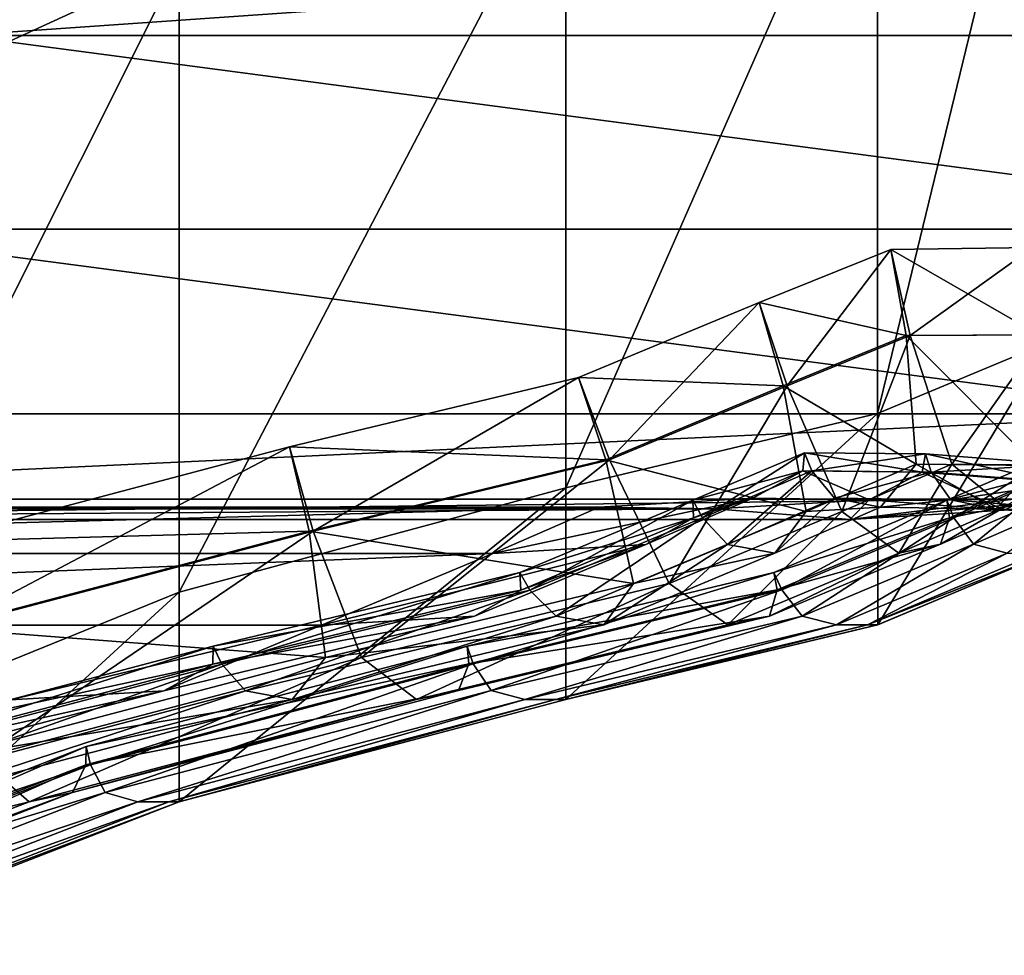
# Model space of a CAD drawing. Header units: millimetres. Extents: x 2387 to 13955, y -4964 to 364.
# Tile 187 of 256: x 9085.51 to 9090.14, y -4942.88 to -4938.48. Entities that reach past the tile are written whole.
import ezdxf

# ---------------------------------------------------------------- set-up
doc = ezdxf.new("R2010")
doc.units = ezdxf.units.MM
doc.header["$MEASUREMENT"] = 0
doc.layers.add('Predefinito', color=7, linetype='Continuous', true_color=0x000000)

msp = doc.modelspace()

# ---------------------------------------------------------------- linework, layer by layer
at = {"layer": 'Predefinito'}
for points in [[(9086.2572, -4932.8793, 1146.6875), (9084.3968, -4933.8007, 1147.0544), (9084.3968, -4939.0686, 1122.9875)], [(9084.3968, -4939.0686, 1122.9875), (9086.2572, -4938.2138, 1122.7908), (9086.2572, -4932.8793, 1146.6875)], [(9089.5401, -4940.3308, 1088.964), (9090.3428, -4939.9965, 1088.9312), (9090.3426, -4937.0209, 1122.5391)], [(9090.3426, -4937.0209, 1122.5391), (9089.5401, -4937.3495, 1122.6063), (9089.5401, -4940.3308, 1088.964)], [(9088.075, -4940.6806, 1088.9983), (9089.5401, -4940.3308, 1088.964), (9089.5401, -4937.3495, 1122.6063)], [(9089.5401, -4937.3495, 1122.6063), (9088.075, -4937.694, 1122.677), (9088.075, -4940.6806, 1088.9983)], [(9086.2572, -4941.1708, 1089.0394), (9088.075, -4940.6806, 1088.9983), (9088.075, -4937.694, 1122.677)], [(9088.075, -4937.694, 1122.677), (9086.2572, -4938.2138, 1122.7908), (9086.2572, -4941.1708, 1089.0394)], [(9085.2265, -4938.5538, 730.1442), (9085.2459, -4938.0223, 730.1832), (9092.8766, -4938.022, 775.3631)], [(9092.8766, -4938.022, 775.3631), (9092.8576, -4938.5537, 775.328), (9085.2265, -4938.5538, 730.1442)], [(9084.3968, -4941.9261, 1089.093), (9086.2572, -4941.1708, 1089.0394), (9086.2572, -4938.2138, 1122.7908)], [(9086.2572, -4938.2138, 1122.7908), (9084.3968, -4939.0686, 1122.9875), (9084.3968, -4941.9261, 1089.093)], [(9092.1169, -4939.4653, 775.316), (9084.4858, -4939.4653, 730.1311), (9085.2265, -4938.5538, 730.1442)], [(9085.2265, -4938.5538, 730.1442), (9092.8576, -4938.5537, 775.328), (9092.1169, -4939.4653, 775.316)], [(9091.0815, -4940.3332, 775.3156), (9083.4507, -4940.3332, 730.131), (9084.4858, -4939.4653, 730.1311)], [(9084.4858, -4939.4653, 730.1311), (9092.1169, -4939.4653, 775.316), (9091.0815, -4940.3332, 775.3156)], [(9089.6744, -4939.9647, 789.3185), (9089.6026, -4939.5612, 789.4306), (9088.9837, -4939.8091, 789.4391)], [(9089.1142, -4940.2022, 789.5338), (9088.9837, -4939.8091, 789.4391), (9089.6026, -4939.5612, 789.4306)], [(9089.6026, -4939.5612, 789.4306), (9089.6923, -4939.9647, 789.5288), (9089.1142, -4940.2022, 789.5338)], [(9089.6923, -4939.9647, 789.5288), (9089.6026, -4939.5612, 789.4306), (9090.2693, -4939.5517, 789.4179)], [(9090.2994, -4939.9614, 789.3094), (9090.2693, -4939.5517, 789.4179), (9089.6026, -4939.5612, 789.4306)], [(9089.6026, -4939.5612, 789.4306), (9089.6744, -4939.9647, 789.3185), (9090.2994, -4939.9614, 789.3094)], [(9090.2693, -4939.5517, 789.4179), (9090.3173, -4939.9614, 789.5198), (9089.6923, -4939.9647, 789.5288)], [(9089.0962, -4940.2022, 789.3235), (9088.9837, -4939.8091, 789.4391), (9088.1342, -4940.1625, 789.44)], [(9088.28, -4940.55, 789.5335), (9088.1342, -4940.1625, 789.44), (9088.9837, -4939.8091, 789.4391)], [(9088.9837, -4939.8091, 789.4391), (9089.1142, -4940.2022, 789.5338), (9088.28, -4940.55, 789.5335)], [(9088.9837, -4939.8091, 789.4391), (9089.0962, -4940.2022, 789.3235), (9089.6744, -4939.9647, 789.3185)], [(9089.7205, -4940.5699, 788.4309), (9089.6744, -4939.9647, 789.3185), (9089.0962, -4940.2022, 789.3235)], [(9089.3717, -4940.7917, 790.3956), (9089.1142, -4940.2022, 789.5338), (9089.6923, -4939.9647, 789.5288)], [(9089.6923, -4939.9647, 789.5288), (9089.8883, -4940.5699, 790.3956), (9089.3717, -4940.7917, 790.3956)], [(9090.283, -4940.5759, 788.4271), (9090.2994, -4939.9614, 789.3094), (9089.6744, -4939.9647, 789.3185)], [(9089.6744, -4939.9647, 789.3185), (9089.7205, -4940.5699, 788.4309), (9090.283, -4940.5759, 788.4271)], [(9089.8883, -4940.5699, 790.3956), (9089.6923, -4939.9647, 789.5288), (9090.3173, -4939.9614, 789.5198)], [(9090.3173, -4939.9614, 789.5198), (9090.4506, -4940.5759, 790.392), (9089.8883, -4940.5699, 790.3956)], [(9090.3428, -4939.9965, 1088.9312), (9089.5401, -4940.3308, 1088.964), (9089.5402, -4941.3245, 1039.9958)], [(9089.5402, -4941.3245, 1039.9958), (9090.3429, -4940.9882, 1039.9829), (9090.3428, -4939.9965, 1088.9312)], [(9086.8866, -4940.8844, 789.5265), (9086.7762, -4940.4883, 789.43), (9088.1342, -4940.1625, 789.44)], [(9088.262, -4940.5501, 789.3232), (9088.1342, -4940.1625, 789.44), (9086.7762, -4940.4883, 789.43)], [(9088.1342, -4940.1625, 789.44), (9088.28, -4940.55, 789.5335), (9086.8866, -4940.8844, 789.5265)], [(9088.1342, -4940.1625, 789.44), (9088.262, -4940.5501, 789.3232), (9089.0962, -4940.2022, 789.3235)], [(9089.2035, -4940.7918, 788.4305), (9089.0962, -4940.2022, 789.3235), (9088.262, -4940.5501, 789.3232)], [(9088.5603, -4941.1313, 790.3934), (9088.28, -4940.55, 789.5335), (9089.1142, -4940.2022, 789.5338)], [(9089.1142, -4940.2022, 789.5338), (9089.3717, -4940.7917, 790.3956), (9088.5603, -4941.1313, 790.3934)], [(9089.0962, -4940.2022, 789.3235), (9089.2035, -4940.7918, 788.4305), (9089.7205, -4940.5699, 788.4309)], [(9082.5484, -4940.7339, 730.131), (9083.4507, -4940.3332, 730.131), (9091.0815, -4940.3332, 775.3156)], [(9091.0815, -4940.3332, 775.3156), (9090.1784, -4940.7341, 775.3154), (9082.5484, -4940.7339, 730.131)], [(9089.5401, -4940.3308, 1088.964), (9088.075, -4940.6806, 1088.9983), (9088.075, -4941.6761, 1040.0092)], [(9088.075, -4941.6761, 1040.0092), (9089.5402, -4941.3245, 1039.9958), (9089.5401, -4940.3308, 1088.964)], [(9085.1585, -4941.3409, 789.5197), (9085.0947, -4940.9331, 789.4191), (9086.7762, -4940.4883, 789.43)], [(9086.8686, -4940.8844, 789.3162), (9086.7762, -4940.4883, 789.43), (9085.0947, -4940.9331, 789.4191)], [(9086.7762, -4940.4883, 789.43), (9086.8866, -4940.8844, 789.5265), (9085.1585, -4941.3409, 789.5197)], [(9086.7762, -4940.4883, 789.43), (9086.8686, -4940.8844, 789.3162), (9088.262, -4940.5501, 789.3232)], [(9088.7162, -4940.8223, 782.631), (9088.672, -4940.7393, 782.4491), (9089.1955, -4940.5157, 782.4487)], [(9089.1888, -4940.6011, 782.262), (9089.1955, -4940.5157, 782.4487), (9088.672, -4940.7393, 782.4491)], [(9089.1955, -4940.5157, 782.4487), (9089.2311, -4940.6011, 782.6316), (9088.7162, -4940.8223, 782.631)], [(9089.1955, -4940.5157, 782.4487), (9089.1888, -4940.6011, 782.262), (9089.7492, -4940.6072, 782.2574)], [(9089.7492, -4940.6072, 782.2574), (9089.7647, -4940.5206, 782.4431), (9089.1955, -4940.5157, 782.4487)], [(9089.2311, -4940.6011, 782.6316), (9089.1955, -4940.5157, 782.4487), (9089.7647, -4940.5206, 782.4431)], [(9089.7647, -4940.5206, 782.4431), (9089.7914, -4940.6072, 782.627), (9089.2311, -4940.6011, 782.6316)], [(9089.7647, -4940.5206, 782.4431), (9089.7492, -4940.6072, 782.2574), (9090.3857, -4940.6578, 782.2532)], [(9090.3857, -4940.6578, 782.2532), (9090.4026, -4940.5719, 782.4388), (9089.7647, -4940.5206, 782.4431)], [(9089.7914, -4940.6072, 782.627), (9089.7647, -4940.5206, 782.4431), (9090.4026, -4940.5719, 782.4388)], [(9089.8988, -4940.8218, 796.5634), (9089.8651, -4940.7386, 796.3799), (9090.3863, -4940.5157, 796.3797)], [(9090.3902, -4940.601, 796.1938), (9090.3863, -4940.5157, 796.3797), (9089.8651, -4940.7386, 796.3799)], [(9090.3863, -4940.5157, 796.3797), (9090.4113, -4940.601, 796.5637), (9089.8988, -4940.8218, 796.5634)], [(9088.3919, -4941.1313, 788.4282), (9088.262, -4940.5501, 789.3232), (9086.8686, -4940.8844, 789.3162)], [(9087.1138, -4941.4785, 790.391), (9086.8866, -4940.8844, 789.5265), (9088.28, -4940.55, 789.5335)], [(9088.28, -4940.55, 789.5335), (9088.5603, -4941.1313, 790.3934), (9087.1138, -4941.4785, 790.391)], [(9088.262, -4940.5501, 789.3232), (9088.3919, -4941.1313, 788.4282), (9089.2035, -4940.7918, 788.4305)], [(9089.5539, -4940.7717, 786.006), (9089.7205, -4940.5699, 788.4309), (9089.2035, -4940.7918, 788.4305)], [(9089.6399, -4940.9882, 792.812), (9089.3717, -4940.7917, 790.3956), (9089.8883, -4940.5699, 790.3956)], [(9089.7205, -4940.5699, 788.4309), (9089.5539, -4940.7717, 786.006), (9090.096, -4940.7806, 786.0038)], [(9089.8883, -4940.5699, 790.3956), (9090.1357, -4940.7717, 792.8136), (9089.6399, -4940.9882, 792.812)], [(9090.096, -4940.7806, 786.0038), (9090.283, -4940.5759, 788.4271), (9089.7205, -4940.5699, 788.4309)], [(9090.4026, -4940.5719, 782.4388), (9090.4278, -4940.6578, 782.6228), (9089.7914, -4940.6072, 782.627)], [(9090.1357, -4940.7717, 792.8136), (9089.8883, -4940.5699, 790.3956), (9090.4506, -4940.5759, 790.392)], [(9090.283, -4940.5759, 788.4271), (9090.096, -4940.7806, 786.0038), (9090.7293, -4940.83, 786.0004)], [(9088.672, -4940.7393, 782.4491), (9088.6739, -4940.8224, 782.2614), (9089.1888, -4940.6011, 782.262)], [(9088.9531, -4940.7291, 780.4334), (9089.1888, -4940.6011, 782.262), (9088.6739, -4940.8224, 782.2614)], [(9088.835, -4940.947, 783.5637), (9088.7162, -4940.8223, 782.631), (9089.2311, -4940.6011, 782.6316)], [(9089.2311, -4940.6011, 782.6316), (9089.3368, -4940.729, 783.5657), (9088.835, -4940.947, 783.5637)], [(9089.1888, -4940.6011, 782.262), (9088.9531, -4940.7291, 780.4334), (9089.5006, -4940.7371, 780.4301)], [(9089.5006, -4940.7371, 780.4301), (9089.7492, -4940.6072, 782.2574), (9089.1888, -4940.6011, 782.262)], [(9089.3368, -4940.729, 783.5657), (9089.2311, -4940.6011, 782.6316), (9089.7914, -4940.6072, 782.627)], [(9089.7914, -4940.6072, 782.627), (9089.8837, -4940.7372, 783.5627), (9089.3368, -4940.729, 783.5657)], [(9089.7492, -4940.6072, 782.2574), (9089.5006, -4940.7371, 780.4301), (9090.1351, -4940.7867, 780.4259)], [(9090.1351, -4940.7867, 780.4259), (9090.3857, -4940.6578, 782.2532), (9089.7492, -4940.6072, 782.2574)], [(9089.8837, -4940.7372, 783.5627), (9089.7914, -4940.6072, 782.627), (9090.4278, -4940.6578, 782.6228)], [(9089.8651, -4940.7386, 796.3799), (9089.8777, -4940.8218, 796.1935), (9090.3902, -4940.601, 796.1938)], [(9090.3358, -4940.729, 795.2553), (9090.3902, -4940.601, 796.1938), (9089.8777, -4940.8218, 796.1935)], [(9089.9898, -4940.9465, 798.4042), (9089.8988, -4940.8218, 796.5634), (9090.4113, -4940.601, 796.5637)], [(9090.4113, -4940.601, 796.5637), (9090.4892, -4940.729, 798.4052), (9089.9898, -4940.9465, 798.4042)], [(9088.075, -4940.6806, 1088.9983), (9086.2572, -4941.1708, 1089.0394), (9086.2572, -4942.1564, 1040.0193)], [(9086.2572, -4942.1564, 1040.0193), (9088.075, -4941.6761, 1040.0092), (9088.075, -4940.6806, 1088.9983)], [(9090.4278, -4940.6578, 782.6228), (9090.518, -4940.7868, 783.5589), (9089.8837, -4940.7372, 783.5627)], [(9090.3857, -4940.6578, 782.2532), (9090.1351, -4940.7867, 780.4259), (9090.8983, -4940.6932, 780.4255)], [(9088.9531, -4940.7291, 780.4334), (9088.4507, -4940.9471, 780.4312), (9087.7315, -4940.9889, 775.3215)], [(9087.7315, -4940.9889, 775.3215), (9088.2305, -4940.7718, 775.3246), (9088.9531, -4940.7291, 780.4334)], [(9088.9531, -4940.7291, 780.4334), (9088.2305, -4940.7718, 775.3246), (9088.7747, -4940.7802, 775.3214)], [(9088.6739, -4940.8224, 782.2614), (9088.4507, -4940.9471, 780.4312), (9088.9531, -4940.7291, 780.4334)], [(9088.7747, -4940.7802, 775.3214), (9089.5006, -4940.7371, 780.4301), (9088.9531, -4940.7291, 780.4334)], [(9089.0569, -4940.9884, 786.0038), (9088.835, -4940.947, 783.5637), (9089.3368, -4940.729, 783.5657)], [(9089.3368, -4940.729, 783.5657), (9089.5539, -4940.7717, 786.006), (9089.0569, -4940.9884, 786.0038)], [(9089.5539, -4940.7717, 786.006), (9089.3368, -4940.729, 783.5657), (9089.8837, -4940.7372, 783.5627)], [(9090.8983, -4940.6932, 780.4255), (9090.1351, -4940.7867, 780.4259), (9089.409, -4940.8294, 775.3168)], [(9089.409, -4940.8294, 775.3168), (9090.1784, -4940.7341, 775.3154), (9090.8983, -4940.6932, 780.4255)], [(9090.1357, -4940.7717, 792.8136), (9090.3358, -4940.729, 795.2553), (9089.8361, -4940.9465, 795.2543)], [(9089.8777, -4940.8218, 796.1935), (9089.8361, -4940.9465, 795.2543), (9090.3358, -4940.729, 795.2553)], [(9090.1492, -4940.988, 803.5624), (9089.9898, -4940.9465, 798.4042), (9090.4892, -4940.729, 798.4052)], [(9080.0995, -4940.9892, 730.1378), (9080.5996, -4940.7718, 730.1412), (9088.2305, -4940.7718, 775.3246)], [(9088.2305, -4940.7718, 775.3246), (9087.7315, -4940.9889, 775.3215), (9080.0995, -4940.9892, 730.1378)], [(9088.2305, -4940.7718, 775.3246), (9080.5996, -4940.7718, 730.1412), (9081.1447, -4940.7801, 730.1378)], [(9081.1447, -4940.7801, 730.1378), (9088.7747, -4940.7802, 775.3214), (9088.2305, -4940.7718, 775.3246)], [(9081.7795, -4940.8291, 730.1327), (9082.5484, -4940.7339, 730.131), (9090.1784, -4940.7341, 775.3154)], [(9090.1784, -4940.7341, 775.3154), (9089.409, -4940.8294, 775.3168), (9081.7795, -4940.8291, 730.1327)], [(9087.9053, -4941.1616, 782.6279), (9087.8579, -4941.0796, 782.4463), (9088.672, -4940.7393, 782.4491)], [(9088.6739, -4940.8224, 782.2614), (9088.672, -4940.7393, 782.4491), (9087.8579, -4941.0796, 782.4463)], [(9088.672, -4940.7393, 782.4491), (9088.7162, -4940.8223, 782.631), (9087.9053, -4941.1616, 782.6279)], [(9089.5006, -4940.7371, 780.4301), (9088.7747, -4940.7802, 775.3214), (9089.409, -4940.8294, 775.3168)], [(9089.0891, -4941.1608, 796.5619), (9089.0522, -4941.0788, 796.3785), (9089.8651, -4940.7386, 796.3799)], [(9089.8777, -4940.8218, 796.1935), (9089.8651, -4940.7386, 796.3799), (9089.0522, -4941.0788, 796.3785)], [(9089.2035, -4940.7918, 788.4305), (9089.0569, -4940.9884, 786.0038), (9089.5539, -4940.7717, 786.006)], [(9089.8651, -4940.7386, 796.3799), (9089.8988, -4940.8218, 796.5634), (9089.0891, -4941.1608, 796.5619)], [(9089.409, -4940.8294, 775.3168), (9090.1351, -4940.7867, 780.4259), (9089.5006, -4940.7371, 780.4301)], [(9089.8837, -4940.7372, 783.5627), (9090.096, -4940.7806, 786.0038), (9089.5539, -4940.7717, 786.006)], [(9089.8361, -4940.9465, 795.2543), (9089.6399, -4940.9882, 792.812), (9090.1357, -4940.7717, 792.8136)], [(9090.096, -4940.7806, 786.0038), (9089.8837, -4940.7372, 783.5627), (9090.518, -4940.7868, 783.5589)], [(9088.7747, -4940.7802, 775.3214), (9081.1447, -4940.7801, 730.1378), (9081.7795, -4940.8291, 730.1327)], [(9081.7795, -4940.8291, 730.1327), (9089.409, -4940.8294, 775.3168), (9088.7747, -4940.7802, 775.3214)], [(9087.8579, -4941.0796, 782.4463), (9087.863, -4941.1616, 782.2582), (9088.6739, -4940.8224, 782.2614)], [(9088.4507, -4940.9471, 780.4312), (9088.6739, -4940.8224, 782.2614), (9087.863, -4941.1616, 782.2582)], [(9088.0289, -4941.2844, 783.5602), (9087.9053, -4941.1616, 782.6279), (9088.7162, -4940.8223, 782.631)], [(9088.7162, -4940.8223, 782.631), (9088.835, -4940.947, 783.5637), (9088.0289, -4941.2844, 783.5602)], [(9089.0569, -4940.9884, 786.0038), (9089.2035, -4940.7918, 788.4305), (9088.3919, -4941.1313, 788.4282)], [(9088.8363, -4941.3249, 792.8096), (9088.5603, -4941.1313, 790.3934), (9089.3717, -4940.7917, 790.3956)], [(9089.3717, -4940.7917, 790.3956), (9089.6399, -4940.9882, 792.812), (9088.8363, -4941.3249, 792.8096)], [(9089.0522, -4941.0788, 796.3785), (9089.0679, -4941.1608, 796.192), (9089.8777, -4940.8218, 796.1935)], [(9089.8361, -4940.9465, 795.2543), (9089.8777, -4940.8218, 796.1935), (9089.0679, -4941.1608, 796.192)], [(9089.1849, -4941.2837, 798.4025), (9089.0891, -4941.1608, 796.5619), (9089.8988, -4940.8218, 796.5634)], [(9089.8988, -4940.8218, 796.5634), (9089.9898, -4940.9465, 798.4042), (9089.1849, -4941.2837, 798.4025)], [(9090.518, -4940.7868, 783.5589), (9090.7293, -4940.83, 786.0004), (9090.096, -4940.7806, 786.0038)], [(9085.0947, -4940.9331, 789.4191), (9085.1404, -4941.3409, 789.3092), (9086.8686, -4940.8844, 789.3162)], [(9086.9455, -4941.4786, 788.4257), (9086.8686, -4940.8844, 789.3162), (9085.1404, -4941.3409, 789.3092)], [(9085.3158, -4941.9526, 790.39), (9085.1585, -4941.3409, 789.5197), (9086.8866, -4940.8844, 789.5265)], [(9086.8866, -4940.8844, 789.5265), (9087.1138, -4941.4785, 790.391), (9085.3158, -4941.9526, 790.39)], [(9086.8686, -4940.8844, 789.3162), (9086.9455, -4941.4786, 788.4257), (9088.3919, -4941.1313, 788.4282)], [(9088.4507, -4940.9471, 780.4312), (9087.6444, -4941.2846, 780.4272), (9086.9262, -4941.3259, 775.3168)], [(9086.9262, -4941.3259, 775.3168), (9087.7315, -4940.9889, 775.3215), (9088.4507, -4940.9471, 780.4312)], [(9087.863, -4941.1616, 782.2582), (9087.6444, -4941.2846, 780.4272), (9088.4507, -4940.9471, 780.4312)], [(9088.2527, -4941.3253, 786.0004), (9088.0289, -4941.2844, 783.5602), (9088.835, -4940.947, 783.5637)], [(9088.835, -4940.947, 783.5637), (9089.0569, -4940.9884, 786.0038), (9088.2527, -4941.3253, 786.0004)], [(9089.6399, -4940.9882, 792.812), (9089.8361, -4940.9465, 795.2543), (9089.031, -4941.2838, 795.2523)], [(9089.0679, -4941.1608, 796.192), (9089.031, -4941.2838, 795.2523), (9089.8361, -4940.9465, 795.2543)], [(9089.3461, -4941.3246, 803.5612), (9089.1849, -4941.2837, 798.4025), (9089.9898, -4940.9465, 798.4042)], [(9089.9898, -4940.9465, 798.4042), (9090.1492, -4940.988, 803.5624), (9089.3461, -4941.3246, 803.5612)], [(9079.2937, -4941.3262, 730.1327), (9080.0995, -4940.9892, 730.1378), (9087.7315, -4940.9889, 775.3215)], [(9087.7315, -4940.9889, 775.3215), (9086.9262, -4941.3259, 775.3168), (9079.2937, -4941.3262, 730.1327)], [(9088.3919, -4941.1313, 788.4282), (9088.2527, -4941.3253, 786.0004), (9089.0569, -4940.9884, 786.0038)], [(9089.031, -4941.2838, 795.2523), (9088.8363, -4941.3249, 792.8096), (9089.6399, -4940.9882, 792.812)], [(9089.4916, -4941.3245, 817.2759), (9089.3461, -4941.3246, 803.5612), (9090.1492, -4940.988, 803.5624)], [(9089.4916, -4941.3245, 817.2759), (9090.2945, -4940.9879, 817.2757), (9090.343, -4940.9878, 844.7819)], [(9090.343, -4940.9878, 844.7819), (9089.5401, -4941.3245, 844.7848), (9089.4916, -4941.3245, 817.2759)], [(9090.1492, -4940.988, 803.5624), (9090.2945, -4940.9879, 817.2757), (9089.4916, -4941.3245, 817.2759)], [(9090.343, -4940.9878, 883.6063), (9089.5402, -4941.3245, 883.611), (9089.5401, -4941.3245, 844.7848)], [(9089.5401, -4941.3245, 844.7848), (9090.343, -4940.9878, 844.7819), (9090.343, -4940.9878, 883.6063)], [(9089.5402, -4941.3245, 883.611), (9090.343, -4940.9878, 883.6063), (9090.343, -4940.9879, 931.2746)], [(9090.343, -4940.9879, 931.2746), (9089.5402, -4941.3245, 931.2777), (9089.5402, -4941.3245, 883.611)], [(9089.5402, -4941.3245, 931.2777), (9090.343, -4940.9879, 931.2746), (9090.3429, -4940.988, 984.4968)], [(9090.3429, -4940.988, 984.4968), (9089.5402, -4941.3245, 984.5007), (9089.5402, -4941.3245, 931.2777)], [(9089.5402, -4941.3245, 984.5007), (9090.3429, -4940.988, 984.4968), (9090.3429, -4940.9882, 1039.9829)], [(9090.3429, -4940.9882, 1039.9829), (9089.5402, -4941.3245, 1039.9958), (9089.5402, -4941.3245, 984.5007)], [(9087.863, -4941.1616, 782.2582), (9087.8579, -4941.0796, 782.4463), (9086.4168, -4941.4256, 782.4424)], [(9086.4568, -4941.5093, 782.6249), (9086.4168, -4941.4256, 782.4424), (9087.8579, -4941.0796, 782.4463)], [(9087.8579, -4941.0796, 782.4463), (9087.9053, -4941.1616, 782.6279), (9086.4568, -4941.5093, 782.6249)], [(9087.6394, -4941.5088, 796.5604), (9087.61, -4941.425, 796.3766), (9089.0522, -4941.0788, 796.3785)], [(9089.0679, -4941.1608, 796.192), (9089.0522, -4941.0788, 796.3785), (9087.61, -4941.425, 796.3766)], [(9089.0522, -4941.0788, 796.3785), (9089.0891, -4941.1608, 796.5619), (9087.6394, -4941.5088, 796.5604)], [(9088.2527, -4941.3253, 786.0004), (9088.3919, -4941.1313, 788.4282), (9086.9455, -4941.4786, 788.4257)], [(9087.3719, -4941.6765, 792.8088), (9087.1138, -4941.4785, 790.391), (9088.5603, -4941.1313, 790.3934)], [(9088.5603, -4941.1313, 790.3934), (9088.8363, -4941.3249, 792.8096), (9087.3719, -4941.6765, 792.8088)], [(9086.2572, -4941.1708, 1089.0394), (9084.3968, -4941.9261, 1089.093), (9084.3968, -4942.8787, 1040.0227)], [(9084.3968, -4942.8787, 1040.0227), (9086.2572, -4942.1564, 1040.0193), (9086.2572, -4941.1708, 1089.0394)], [(9087.6444, -4941.2846, 780.4272), (9087.863, -4941.1616, 782.2582), (9086.4145, -4941.5093, 782.2551)], [(9086.4168, -4941.4256, 782.4424), (9086.4145, -4941.5093, 782.2551), (9087.863, -4941.1616, 782.2582)], [(9086.5691, -4941.6349, 783.5585), (9086.4568, -4941.5093, 782.6249), (9087.9053, -4941.1616, 782.6279)], [(9087.9053, -4941.1616, 782.6279), (9088.0289, -4941.2844, 783.5602), (9086.5691, -4941.6349, 783.5585)], [(9087.61, -4941.425, 796.3766), (9087.6182, -4941.5088, 796.1904), (9089.0679, -4941.1608, 796.192)], [(9089.031, -4941.2838, 795.2523), (9089.0679, -4941.1608, 796.192), (9087.6182, -4941.5088, 796.1904)], [(9087.7239, -4941.6344, 798.4017), (9087.6394, -4941.5088, 796.5604), (9089.0891, -4941.1608, 796.5619)], [(9089.0891, -4941.1608, 796.5619), (9089.1849, -4941.2837, 798.4025), (9087.7239, -4941.6344, 798.4017)], [(9086.9262, -4941.3259, 775.3168), (9087.6444, -4941.2846, 780.4272), (9086.1848, -4941.635, 780.4253)], [(9086.4145, -4941.5093, 782.2551), (9086.1848, -4941.635, 780.4253), (9087.6444, -4941.2846, 780.4272)], [(9086.7889, -4941.6767, 785.9993), (9086.5691, -4941.6349, 783.5585), (9088.0289, -4941.2844, 783.5602)], [(9088.0289, -4941.2844, 783.5602), (9088.2527, -4941.3253, 786.0004), (9086.7889, -4941.6767, 785.9993)], [(9088.8363, -4941.3249, 792.8096), (9089.031, -4941.2838, 795.2523), (9087.5702, -4941.6345, 795.2513)], [(9087.6182, -4941.5088, 796.1904), (9087.5702, -4941.6345, 795.2513), (9089.031, -4941.2838, 795.2523)], [(9087.8812, -4941.6763, 803.5608), (9087.7239, -4941.6344, 798.4017), (9089.1849, -4941.2837, 798.4025)], [(9089.1849, -4941.2837, 798.4025), (9089.3461, -4941.3246, 803.5612), (9087.8812, -4941.6763, 803.5608)], [(9079.2937, -4941.3262, 730.1327), (9086.9262, -4941.3259, 775.3168), (9085.4635, -4941.6771, 775.3152)], [(9086.1848, -4941.635, 780.4253), (9085.4635, -4941.6771, 775.3152), (9086.9262, -4941.3259, 775.3168)], [(9086.9455, -4941.4786, 788.4257), (9086.7889, -4941.6767, 785.9993), (9088.2527, -4941.3253, 786.0004)], [(9087.5702, -4941.6345, 795.2513), (9087.3719, -4941.6765, 792.8088), (9088.8363, -4941.3249, 792.8096)], [(9088.0265, -4941.6762, 817.2771), (9087.8812, -4941.6763, 803.5608), (9089.3461, -4941.3246, 803.5612)], [(9089.3461, -4941.3246, 803.5612), (9089.4916, -4941.3245, 817.2759), (9088.0265, -4941.6762, 817.2771)], [(9088.0749, -4941.6762, 844.7903), (9088.0265, -4941.6762, 817.2771), (9089.4916, -4941.3245, 817.2759)], [(9089.4916, -4941.3245, 817.2759), (9089.5401, -4941.3245, 844.7848), (9088.0749, -4941.6762, 844.7903)], [(9088.075, -4941.6762, 883.6194), (9088.0749, -4941.6762, 844.7903), (9089.5401, -4941.3245, 844.7848)], [(9089.5401, -4941.3245, 844.7848), (9089.5402, -4941.3245, 883.611), (9088.075, -4941.6762, 883.6194)], [(9089.5402, -4941.3245, 883.611), (9089.5402, -4941.3245, 931.2777), (9088.075, -4941.6761, 931.2833)], [(9088.075, -4941.6761, 931.2833), (9088.075, -4941.6762, 883.6194), (9089.5402, -4941.3245, 883.611)], [(9089.5402, -4941.3245, 931.2777), (9089.5402, -4941.3245, 984.5007), (9088.075, -4941.6761, 984.5055)], [(9088.075, -4941.6761, 984.5055), (9088.075, -4941.6761, 931.2833), (9089.5402, -4941.3245, 931.2777)], [(9088.075, -4941.6761, 984.5055), (9089.5402, -4941.3245, 984.5007), (9089.5402, -4941.3245, 1039.9958)], [(9089.5402, -4941.3245, 1039.9958), (9088.075, -4941.6761, 1040.0092), (9088.075, -4941.6761, 984.5055)], [(9085.1404, -4941.3409, 789.3092), (9085.1468, -4941.9526, 788.4249), (9086.9455, -4941.4786, 788.4257)], [(9086.4145, -4941.5093, 782.2551), (9086.4168, -4941.4256, 782.4424), (9084.6223, -4941.8979, 782.4408)], [(9084.6526, -4941.9841, 782.6245), (9084.6223, -4941.8979, 782.4408), (9086.4168, -4941.4256, 782.4424)], [(9086.4168, -4941.4256, 782.4424), (9086.4568, -4941.5093, 782.6249), (9084.6526, -4941.9841, 782.6245)], [(9085.84, -4941.9839, 796.5597), (9085.8204, -4941.8977, 796.3754), (9087.61, -4941.425, 796.3766)], [(9087.6182, -4941.5088, 796.1904), (9087.61, -4941.425, 796.3766), (9085.8204, -4941.8977, 796.3754)], [(9087.61, -4941.425, 796.3766), (9087.6394, -4941.5088, 796.5604), (9085.84, -4941.9839, 796.5597)], [(9084.6223, -4941.8979, 782.4408), (9084.61, -4941.9841, 782.2546), (9086.4145, -4941.5093, 782.2551)], [(9086.1848, -4941.635, 780.4253), (9086.4145, -4941.5093, 782.2551), (9084.61, -4941.9841, 782.2546)], [(9084.7504, -4942.1135, 783.5597), (9084.6526, -4941.9841, 782.6245), (9086.4568, -4941.5093, 782.6249)], [(9086.4568, -4941.5093, 782.6249), (9086.5691, -4941.6349, 783.5585), (9084.7504, -4942.1135, 783.5597)], [(9086.7889, -4941.6767, 785.9993), (9086.9455, -4941.4786, 788.4257), (9085.1468, -4941.9526, 788.4249)], [(9085.5514, -4942.1565, 792.8095), (9085.3158, -4941.9526, 790.39), (9087.1138, -4941.4785, 790.391)], [(9087.1138, -4941.4785, 790.391), (9087.3719, -4941.6765, 792.8088), (9085.5514, -4942.1565, 792.8095)], [(9085.8204, -4941.8977, 796.3754), (9085.8188, -4941.9839, 796.1897), (9087.6182, -4941.5088, 796.1904)], [(9087.5702, -4941.6345, 795.2513), (9087.6182, -4941.5088, 796.1904), (9085.8188, -4941.9839, 796.1897)], [(9085.9099, -4942.1133, 798.4019), (9085.84, -4941.9839, 796.5597), (9087.6394, -4941.5088, 796.5604)], [(9087.6394, -4941.5088, 796.5604), (9087.7239, -4941.6344, 798.4017), (9085.9099, -4942.1133, 798.4019)], [(9085.4635, -4941.6771, 775.3152), (9086.1848, -4941.635, 780.4253), (9084.3644, -4942.1135, 780.4267)], [(9084.61, -4941.9841, 782.2546), (9084.3644, -4942.1135, 780.4267), (9086.1848, -4941.635, 780.4253)], [(9084.9661, -4942.1565, 786.0007), (9084.7504, -4942.1135, 783.5597), (9086.5691, -4941.6349, 783.5585)], [(9086.5691, -4941.6349, 783.5585), (9086.7889, -4941.6767, 785.9993), (9084.9661, -4942.1565, 786.0007)], [(9087.3719, -4941.6765, 792.8088), (9087.5702, -4941.6345, 795.2513), (9085.7555, -4942.1134, 795.2515)], [(9085.8188, -4941.9839, 796.1897), (9085.7555, -4942.1134, 795.2515), (9087.5702, -4941.6345, 795.2513)], [(9086.0628, -4942.1564, 803.561), (9085.9099, -4942.1133, 798.4019), (9087.7239, -4941.6344, 798.4017)], [(9087.7239, -4941.6344, 798.4017), (9087.8812, -4941.6763, 803.5608), (9086.0628, -4942.1564, 803.561)], [(9085.1468, -4941.9526, 788.4249), (9084.9661, -4942.1565, 786.0007), (9086.7889, -4941.6767, 785.9993)], [(9085.7555, -4942.1134, 795.2515), (9085.5514, -4942.1565, 792.8095), (9087.3719, -4941.6765, 792.8088)], [(9086.2086, -4942.1565, 817.2784), (9086.0628, -4942.1564, 803.561), (9087.8812, -4941.6763, 803.5608)], [(9087.8812, -4941.6763, 803.5608), (9088.0265, -4941.6762, 817.2771), (9086.2086, -4942.1565, 817.2784)], [(9086.2572, -4942.1564, 844.7954), (9086.2086, -4942.1565, 817.2784), (9088.0265, -4941.6762, 817.2771)], [(9086.2572, -4942.1565, 984.5093), (9086.2572, -4942.1564, 931.2885), (9088.075, -4941.6761, 931.2833)], [(9088.075, -4941.6761, 931.2833), (9088.075, -4941.6761, 984.5055), (9086.2572, -4942.1565, 984.5093)], [(9088.075, -4941.6762, 883.6194), (9088.075, -4941.6761, 931.2833), (9086.2572, -4942.1564, 931.2885)], [(9086.2572, -4942.1565, 984.5093), (9088.075, -4941.6761, 984.5055), (9088.075, -4941.6761, 1040.0092)], [(9088.075, -4941.6761, 1040.0092), (9086.2572, -4942.1564, 1040.0193), (9086.2572, -4942.1565, 984.5093)], [(9086.2572, -4942.1565, 883.627), (9086.2572, -4942.1564, 844.7954), (9088.0749, -4941.6762, 844.7903)], [(9088.0749, -4941.6762, 844.7903), (9088.075, -4941.6762, 883.6194), (9086.2572, -4942.1565, 883.627)], [(9088.0265, -4941.6762, 817.2771), (9088.0749, -4941.6762, 844.7903), (9086.2572, -4942.1564, 844.7954)], [(9086.2572, -4942.1564, 931.2885), (9086.2572, -4942.1565, 883.627), (9088.075, -4941.6762, 883.6194)], [(9085.8204, -4941.8977, 796.3754), (9083.9656, -4942.6174, 796.376), (9083.9596, -4942.7045, 796.1906)], [(9083.9596, -4942.7045, 796.1906), (9085.8188, -4941.9839, 796.1897), (9085.8204, -4941.8977, 796.3754)], [(9083.9656, -4942.6174, 796.376), (9085.8204, -4941.8977, 796.3754), (9085.84, -4941.9839, 796.5597)], [(9083.4503, -4942.6728, 790.3923), (9085.3158, -4941.9526, 790.39), (9085.5514, -4942.1565, 792.8095)], [(9083.8891, -4942.8351, 795.253), (9085.7555, -4942.1134, 795.2515), (9085.8188, -4941.9839, 796.1897)], [(9085.8188, -4941.9839, 796.1897), (9083.9596, -4942.7045, 796.1906), (9083.8891, -4942.8351, 795.253)], [(9085.84, -4941.9839, 796.5597), (9083.9812, -4942.7045, 796.5605), (9083.9656, -4942.6174, 796.376)], [(9083.9812, -4942.7045, 796.5605), (9085.84, -4941.9839, 796.5597), (9085.9099, -4942.1133, 798.4019)], [(9085.7555, -4942.1134, 795.2515), (9083.8891, -4942.8351, 795.253), (9083.6797, -4942.8786, 792.8119)], [(9083.6797, -4942.8786, 792.8119), (9085.5514, -4942.1565, 792.8095), (9085.7555, -4942.1134, 795.2515)], [(9085.9099, -4942.1133, 798.4019), (9084.0459, -4942.8351, 798.403), (9083.9812, -4942.7045, 796.5605)], [(9084.0459, -4942.8351, 798.403), (9085.9099, -4942.1133, 798.4019), (9086.0628, -4942.1564, 803.561)], [(9085.5514, -4942.1565, 792.8095), (9083.6797, -4942.8786, 792.8119), (9083.4503, -4942.6728, 790.3923)], [(9086.0628, -4942.1564, 803.561), (9084.1992, -4942.8786, 803.5617), (9084.0459, -4942.8351, 798.403)], [(9084.1992, -4942.8786, 803.5617), (9086.0628, -4942.1564, 803.561), (9086.2086, -4942.1565, 817.2784)], [(9086.2086, -4942.1565, 817.2784), (9084.3474, -4942.8787, 817.2791), (9084.1992, -4942.8786, 803.5617)], [(9084.3474, -4942.8787, 817.2791), (9086.2086, -4942.1565, 817.2784), (9086.2572, -4942.1564, 844.7954)], [(9086.2572, -4942.1564, 844.7954), (9084.3968, -4942.8787, 844.7971), (9084.3474, -4942.8787, 817.2791)], [(9084.3968, -4942.8787, 844.7971), (9086.2572, -4942.1564, 844.7954), (9086.2572, -4942.1565, 883.627)], [(9084.3968, -4942.8787, 883.6296), (9086.2572, -4942.1565, 883.627), (9086.2572, -4942.1564, 931.2885)], [(9086.2572, -4942.1564, 931.2885), (9084.3968, -4942.8787, 931.2902), (9084.3968, -4942.8787, 883.6296)], [(9084.3968, -4942.8787, 931.2902), (9086.2572, -4942.1564, 931.2885), (9086.2572, -4942.1565, 984.5093)], [(9084.3968, -4942.8787, 984.5106), (9086.2572, -4942.1565, 984.5093), (9086.2572, -4942.1564, 1040.0193)], [(9086.2572, -4942.1564, 1040.0193), (9084.3968, -4942.8787, 1040.0227), (9084.3968, -4942.8787, 984.5106)], [(9086.2572, -4942.1565, 883.627), (9084.3968, -4942.8787, 883.6296), (9084.3968, -4942.8787, 844.7971)], [(9086.2572, -4942.1565, 984.5093), (9084.3968, -4942.8787, 984.5106), (9084.3968, -4942.8787, 931.2902)]]:
    msp.add_3dface(points, dxfattribs=at)

doc.saveas('drawing.dxf')
